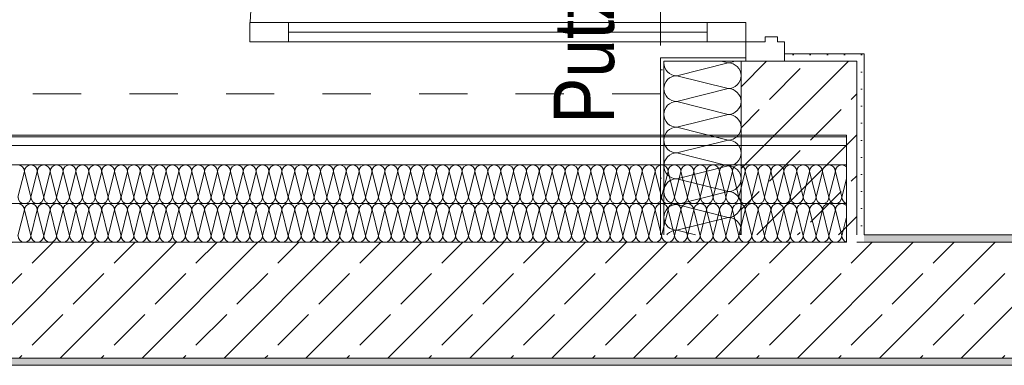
# Model space of a CAD drawing. Header units: metres. Extents: x -79 to 740, y -195 to 69.
# Tile 70 of 200: x 2.817 to 4.857, y 13.747 to 14.463. Entities that reach past the tile are written whole.
import ezdxf

# ---------------------------------------------------------------- set-up
doc = ezdxf.new("R2010")
doc.units = ezdxf.units.M
doc.header["$MEASUREMENT"] = 0
doc.linetypes.add('Untersicht', pattern=[0.1, 0.075, -0.025])
for name, color, linetype in [('00 Überdachte Pausenhalle', 7, 'Continuous'), ('10 Fassade', 7, 'Continuous'), ('Neubau_10 Wand außen', 7, 'Continuous')]:
    doc.layers.add(name, color=color, linetype=linetype)
doc.styles.add('ERSTELLTER_STIL_2', font='ARIALN.TTF')
pattern_1 = [(45, (0, 0), (-0.01767767, 0.01767767), [0, -0.025])]
pattern_2 = [(45, (0, 0), (-0.0848528, 0.0848528), []), (45, (-0.04243, 0.04243), (-0.0848528, 0.0848528), [0.09, -0.03])]
pattern_3 = [(45, (0, 0.175), (-0.05568466, 0.05568466), [0, -0.0525, 0, -0.07875]), (110, (0.175, 0.175), (0.0740008, 0.0269341), [0, -0.0385, 0, -0.0665])]

# ---------------------------------------------------------------- blocks, each defined once
blk = doc.blocks.new('*X111')
at = {"layer": 'Neubau_10 Wand außen', "color": 8, "linetype": 'Continuous', "lineweight": 9}
for p, q in [((2.8267, 14.1486), (2.8133, 14.0952)), ((2.8267, 14.1486), (2.84, 14.0952)), ((2.8533, 14.1486), (2.84, 14.0952)), ((2.8533, 14.1486), (2.8667, 14.0952)), ((2.88, 14.1486), (2.8667, 14.0952)), ((2.88, 14.1486), (2.8933, 14.0952)), ((2.9067, 14.1486), (2.8933, 14.0952)), ((2.9067, 14.1486), (2.92, 14.0952)), ((2.9333, 14.1486), (2.92, 14.0952)), ((2.9333, 14.1486), (2.9467, 14.0952)), ((2.96, 14.1486), (2.9467, 14.0952)), ((2.96, 14.1486), (2.9733, 14.0952)), ((2.9867, 14.1486), (2.9733, 14.0952)), ((2.9867, 14.1486), (3, 14.0952)), ((3.0133, 14.1486), (3, 14.0952)), ((3.0133, 14.1486), (3.0267, 14.0952)), ((3.04, 14.1486), (3.0267, 14.0952)), ((3.04, 14.1486), (3.0533, 14.0952)), ((3.0667, 14.1486), (3.0533, 14.0952)), ((3.0667, 14.1486), (3.08, 14.0952)), ((3.0933, 14.1486), (3.08, 14.0952)), ((3.0933, 14.1486), (3.1067, 14.0952)), ((3.12, 14.1486), (3.1067, 14.0952)), ((3.12, 14.1486), (3.1333, 14.0952)), ((3.1467, 14.1486), (3.1333, 14.0952)), ((3.1467, 14.1486), (3.16, 14.0952)), ((3.1733, 14.1486), (3.16, 14.0952)), ((3.1733, 14.1486), (3.1867, 14.0952)), ((3.2, 14.1486), (3.1867, 14.0952)), ((3.2, 14.1486), (3.2133, 14.0952)), ((3.2267, 14.1486), (3.2133, 14.0952)), ((3.2267, 14.1486), (3.24, 14.0952)), ((3.2533, 14.1486), (3.24, 14.0952)), ((3.2533, 14.1486), (3.2667, 14.0952)), ((3.28, 14.1486), (3.2667, 14.0952)), ((3.28, 14.1486), (3.2933, 14.0952)), ((3.3067, 14.1486), (3.2933, 14.0952)), ((3.3067, 14.1486), (3.32, 14.0952)), ((3.3333, 14.1486), (3.32, 14.0952)), ((3.3333, 14.1486), (3.3467, 14.0952)), ((3.36, 14.1486), (3.3467, 14.0952)), ((3.36, 14.1486), (3.3733, 14.0952)), ((3.3867, 14.1486), (3.3733, 14.0952)), ((3.3867, 14.1486), (3.4, 14.0952)), ((3.4133, 14.1486), (3.4, 14.0952)), ((3.4133, 14.1486), (3.4267, 14.0952)), ((3.44, 14.1486), (3.4267, 14.0952)), ((3.44, 14.1486), (3.4533, 14.0952)), ((3.4667, 14.1486), (3.4533, 14.0952)), ((3.4667, 14.1486), (3.48, 14.0952)), ((3.4933, 14.1486), (3.48, 14.0952)), ((3.4933, 14.1486), (3.5067, 14.0952)), ((3.52, 14.1486), (3.5067, 14.0952)), ((3.52, 14.1486), (3.5333, 14.0952)), ((3.5467, 14.1486), (3.5333, 14.0952)), ((3.5467, 14.1486), (3.56, 14.0952)), ((3.5733, 14.1486), (3.56, 14.0952)), ((3.5733, 14.1486), (3.5867, 14.0952)), ((3.6, 14.1486), (3.5867, 14.0952)), ((3.6, 14.1486), (3.6133, 14.0952)), ((3.6267, 14.1486), (3.6133, 14.0952)), ((3.6267, 14.1486), (3.64, 14.0952)), ((3.6533, 14.1486), (3.64, 14.0952)), ((3.6533, 14.1486), (3.6667, 14.0952)), ((3.68, 14.1486), (3.6667, 14.0952)), ((3.68, 14.1486), (3.6933, 14.0952)), ((3.7067, 14.1486), (3.6933, 14.0952)), ((3.7067, 14.1486), (3.72, 14.0952)), ((3.7333, 14.1486), (3.72, 14.0952)), ((3.7333, 14.1486), (3.7467, 14.0952)), ((3.76, 14.1486), (3.7467, 14.0952)), ((3.76, 14.1486), (3.7733, 14.0952)), ((3.7867, 14.1486), (3.7733, 14.0952)), ((3.7867, 14.1486), (3.8, 14.0952)), ((3.8133, 14.1486), (3.8, 14.0952)), ((3.8133, 14.1486), (3.8267, 14.0952)), ((3.84, 14.1486), (3.8267, 14.0952)), ((3.84, 14.1486), (3.8533, 14.0952)), ((3.8667, 14.1486), (3.8533, 14.0952)), ((3.8667, 14.1486), (3.88, 14.0952)), ((3.8933, 14.1486), (3.88, 14.0952)), ((3.8933, 14.1486), (3.9067, 14.0952)), ((3.92, 14.1486), (3.9067, 14.0952)), ((3.92, 14.1486), (3.9333, 14.0952)), ((3.9467, 14.1486), (3.9333, 14.0952)), ((3.9467, 14.1486), (3.96, 14.0952)), ((3.9733, 14.1486), (3.96, 14.0952)), ((3.9733, 14.1486), (3.9867, 14.0952)), ((4, 14.1486), (3.9867, 14.0952)), ((4, 14.1486), (4.0133, 14.0952)), ((4.0267, 14.1486), (4.0133, 14.0952)), ((4.0267, 14.1486), (4.04, 14.0952)), ((4.0533, 14.1486), (4.04, 14.0952)), ((4.0533, 14.1486), (4.0667, 14.0952)), ((4.08, 14.1486), (4.0667, 14.0952)), ((4.08, 14.1486), (4.0933, 14.0952)), ((4.1067, 14.1486), (4.0933, 14.0952)), ((4.1067, 14.1486), (4.12, 14.0952)), ((4.1333, 14.1486), (4.12, 14.0952)), ((4.1333, 14.1486), (4.1467, 14.0952)), ((4.16, 14.1486), (4.1467, 14.0952)), ((4.16, 14.1486), (4.1733, 14.0952)), ((4.1867, 14.1486), (4.1733, 14.0952)), ((4.1867, 14.1486), (4.2, 14.0952)), ((4.2133, 14.1486), (4.2, 14.0952)), ((4.2133, 14.1486), (4.2267, 14.0952)), ((4.24, 14.1486), (4.2267, 14.0952)), ((4.24, 14.1486), (4.2533, 14.0952)), ((4.2667, 14.1486), (4.2533, 14.0952)), ((4.2667, 14.1486), (4.28, 14.0952)), ((4.2933, 14.1486), (4.28, 14.0952)), ((4.2933, 14.1486), (4.3067, 14.0952)), ((4.32, 14.1486), (4.3067, 14.0952)), ((4.32, 14.1486), (4.3333, 14.0952)), ((4.3467, 14.1486), (4.3333, 14.0952)), ((4.3467, 14.1486), (4.36, 14.0952)), ((4.3733, 14.1486), (4.36, 14.0952)), ((4.3733, 14.1486), (4.3867, 14.0952)), ((4.4, 14.1486), (4.3867, 14.0952)), ((4.4, 14.1486), (4.4133, 14.0952)), ((4.4267, 14.1486), (4.4133, 14.0952)), ((4.4267, 14.1486), (4.44, 14.0952)), ((4.4533, 14.1486), (4.44, 14.0952)), ((4.4533, 14.1486), (4.4667, 14.0952)), ((4.48, 14.1486), (4.4667, 14.0952)), ((4.48, 14.1486), (4.4933, 14.0952)), ((4.5067, 14.1486), (4.4933, 14.0952)), ((4.5067, 14.1486), (4.52, 14.0952)), ((4.5295, 14.1334), (4.52, 14.0952))]:
    blk.add_line(p, q, dxfattribs=at)
for centre, start, end in [((2.8133, 14.1486), 0, 90), ((2.84, 14.1486), 90, 180), ((2.84, 14.1486), 0, 90), ((2.8667, 14.1486), 90, 180), ((2.8667, 14.1486), 0, 90), ((2.8933, 14.1486), 90, 180), ((2.8933, 14.1486), 0, 90), ((2.92, 14.1486), 90, 180), ((2.92, 14.1486), 0, 90), ((2.9467, 14.1486), 90, 180), ((2.9467, 14.1486), 0, 90), ((2.9733, 14.1486), 90, 180), ((2.9733, 14.1486), 0, 90), ((3, 14.1486), 90, 180), ((3, 14.1486), 0, 90), ((3.0267, 14.1486), 90, 180), ((3.0267, 14.1486), 0, 90), ((3.0533, 14.1486), 90, 180), ((3.0533, 14.1486), 0, 90), ((3.08, 14.1486), 90, 180), ((3.08, 14.1486), 0, 90), ((3.1067, 14.1486), 90, 180), ((3.1067, 14.1486), 0, 90), ((3.1333, 14.1486), 90, 180), ((3.1333, 14.1486), 0, 90), ((3.16, 14.1486), 90, 180), ((3.16, 14.1486), 0, 90), ((3.1867, 14.1486), 90, 180), ((3.1867, 14.1486), 0, 90), ((3.2133, 14.1486), 90, 180), ((3.2133, 14.1486), 0, 90), ((3.24, 14.1486), 90, 180), ((3.24, 14.1486), 0, 90), ((3.2667, 14.1486), 90, 180), ((3.2667, 14.1486), 0, 90), ((3.2933, 14.1486), 90, 180), ((3.2933, 14.1486), 0, 90), ((3.32, 14.1486), 90, 180), ((3.32, 14.1486), 0, 90), ((3.3467, 14.1486), 90, 180), ((3.3467, 14.1486), 0, 90), ((3.3733, 14.1486), 90, 180), ((3.3733, 14.1486), 0, 90), ((3.4, 14.1486), 90, 180), ((3.4, 14.1486), 0, 90), ((3.4267, 14.1486), 90, 180), ((3.4267, 14.1486), 0, 90), ((3.4533, 14.1486), 90, 180), ((3.4533, 14.1486), 0, 90), ((3.48, 14.1486), 90, 180), ((3.48, 14.1486), 0, 90), ((3.5067, 14.1486), 90, 180), ((3.5067, 14.1486), 0, 90), ((3.5333, 14.1486), 90, 180), ((3.5333, 14.1486), 0, 90), ((3.56, 14.1486), 90, 180), ((3.56, 14.1486), 0, 90), ((3.5867, 14.1486), 90, 180), ((3.5867, 14.1486), 0, 90), ((3.6133, 14.1486), 90, 180), ((3.6133, 14.1486), 0, 90), ((3.64, 14.1486), 90, 180), ((3.64, 14.1486), 0, 90), ((3.6667, 14.1486), 90, 180), ((3.6667, 14.1486), 0, 90), ((3.6933, 14.1486), 90, 180), ((3.6933, 14.1486), 0, 90), ((3.72, 14.1486), 90, 180), ((3.72, 14.1486), 0, 90), ((3.7467, 14.1486), 90, 180), ((3.7467, 14.1486), 0, 90), ((3.7733, 14.1486), 90, 180), ((3.7733, 14.1486), 0, 90), ((3.8, 14.1486), 90, 180), ((3.8, 14.1486), 0, 90), ((3.8267, 14.1486), 90, 180), ((3.8267, 14.1486), 0, 90), ((3.8533, 14.1486), 90, 180), ((3.8533, 14.1486), 0, 90), ((3.88, 14.1486), 90, 180), ((3.88, 14.1486), 0, 90), ((3.9067, 14.1486), 90, 180), ((3.9067, 14.1486), 0, 90), ((3.9333, 14.1486), 90, 180), ((3.9333, 14.1486), 0, 90), ((3.96, 14.1486), 90, 180), ((3.96, 14.1486), 0, 90), ((3.9867, 14.1486), 90, 180), ((3.9867, 14.1486), 0, 90), ((4.0133, 14.1486), 90, 180), ((4.0133, 14.1486), 0, 90), ((4.04, 14.1486), 90, 180), ((4.04, 14.1486), 0, 90), ((4.0667, 14.1486), 90, 180), ((4.0667, 14.1486), 0, 90), ((4.0933, 14.1486), 90, 180), ((4.0933, 14.1486), 0, 90), ((4.12, 14.1486), 90, 180), ((4.12, 14.1486), 0, 90), ((4.1467, 14.1486), 90, 180), ((4.1467, 14.1486), 0, 90), ((4.1733, 14.1486), 90, 180), ((4.1733, 14.1486), 0, 90), ((4.2, 14.1486), 90, 180), ((4.2, 14.1486), 0, 90), ((4.2267, 14.1486), 90, 180), ((4.2267, 14.1486), 0, 90), ((4.2533, 14.1486), 90, 180), ((4.2533, 14.1486), 0, 90), ((4.28, 14.1486), 90, 180), ((4.28, 14.1486), 0, 90), ((4.3067, 14.1486), 90, 180), ((4.3067, 14.1486), 0, 90), ((4.3333, 14.1486), 90, 180), ((4.3333, 14.1486), 0, 90), ((4.36, 14.1486), 90, 180), ((4.36, 14.1486), 0, 90), ((4.3867, 14.1486), 90, 180), ((4.3867, 14.1486), 0, 90), ((4.4133, 14.1486), 90, 180), ((4.4133, 14.1486), 0, 90), ((4.44, 14.1486), 90, 180), ((4.44, 14.1486), 0, 90), ((4.4667, 14.1486), 90, 180), ((4.4667, 14.1486), 0, 90), ((4.4933, 14.1486), 90, 180), ((4.4933, 14.1486), 0, 90), ((4.52, 14.1486), 90, 180), ((4.52, 14.1486), 44.2709, 90), ((2.8267, 14.0952), 180, 270), ((2.8267, 14.0952), 270, 0), ((2.8533, 14.0952), 180, 270), ((2.8533, 14.0952), 270, 0), ((2.88, 14.0952), 180, 270), ((2.88, 14.0952), 270, 0), ((2.9067, 14.0952), 180, 270), ((2.9067, 14.0952), 270, 0), ((2.9333, 14.0952), 180, 270), ((2.9333, 14.0952), 270, 0), ((2.96, 14.0952), 180, 270), ((2.96, 14.0952), 270, 0), ((2.9867, 14.0952), 180, 270), ((2.9867, 14.0952), 270, 0), ((3.0133, 14.0952), 180, 270), ((3.0133, 14.0952), 270, 0), ((3.04, 14.0952), 180, 270), ((3.04, 14.0952), 270, 0), ((3.0667, 14.0952), 180, 270), ((3.0667, 14.0952), 270, 0), ((3.0933, 14.0952), 180, 270), ((3.0933, 14.0952), 270, 0), ((3.12, 14.0952), 180, 270), ((3.12, 14.0952), 270, 0), ((3.1467, 14.0952), 180, 270), ((3.1467, 14.0952), 270, 0), ((3.1733, 14.0952), 180, 270), ((3.1733, 14.0952), 270, 0), ((3.2, 14.0952), 180, 270), ((3.2, 14.0952), 270, 0), ((3.2267, 14.0952), 180, 270), ((3.2267, 14.0952), 270, 0), ((3.2533, 14.0952), 180, 270), ((3.2533, 14.0952), 270, 0), ((3.28, 14.0952), 180, 270), ((3.28, 14.0952), 270, 0), ((3.3067, 14.0952), 180, 270), ((3.3067, 14.0952), 270, 0), ((3.3333, 14.0952), 180, 270), ((3.3333, 14.0952), 270, 0), ((3.36, 14.0952), 180, 270), ((3.36, 14.0952), 270, 0), ((3.3867, 14.0952), 180, 270), ((3.3867, 14.0952), 270, 0), ((3.4133, 14.0952), 180, 270), ((3.4133, 14.0952), 270, 0), ((3.44, 14.0952), 180, 270), ((3.44, 14.0952), 270, 0), ((3.4667, 14.0952), 180, 270), ((3.4667, 14.0952), 270, 0), ((3.4933, 14.0952), 180, 270), ((3.4933, 14.0952), 270, 0), ((3.52, 14.0952), 180, 270), ((3.52, 14.0952), 270, 0), ((3.5467, 14.0952), 180, 270), ((3.5467, 14.0952), 270, 0), ((3.5733, 14.0952), 180, 270), ((3.5733, 14.0952), 270, 0), ((3.6, 14.0952), 180, 270), ((3.6, 14.0952), 270, 0), ((3.6267, 14.0952), 180, 270), ((3.6267, 14.0952), 270, 0), ((3.6533, 14.0952), 180, 270), ((3.6533, 14.0952), 270, 0), ((3.68, 14.0952), 180, 270), ((3.68, 14.0952), 270, 0), ((3.7067, 14.0952), 180, 270), ((3.7067, 14.0952), 270, 0), ((3.7333, 14.0952), 180, 270), ((3.7333, 14.0952), 270, 0), ((3.76, 14.0952), 180, 270), ((3.76, 14.0952), 270, 0), ((3.7867, 14.0952), 180, 270), ((3.7867, 14.0952), 270, 0), ((3.8133, 14.0952), 180, 270), ((3.8133, 14.0952), 270, 0), ((3.84, 14.0952), 180, 270), ((3.84, 14.0952), 270, 0), ((3.8667, 14.0952), 180, 270), ((3.8667, 14.0952), 270, 0), ((3.8933, 14.0952), 180, 270), ((3.8933, 14.0952), 270, 0), ((3.92, 14.0952), 180, 270), ((3.92, 14.0952), 270, 0), ((3.9467, 14.0952), 180, 270), ((3.9467, 14.0952), 270, 0), ((3.9733, 14.0952), 180, 270), ((3.9733, 14.0952), 270, 0), ((4, 14.0952), 180, 270), ((4, 14.0952), 270, 0), ((4.0267, 14.0952), 180, 270), ((4.0267, 14.0952), 270, 0), ((4.0533, 14.0952), 180, 270), ((4.0533, 14.0952), 270, 0), ((4.08, 14.0952), 180, 270), ((4.08, 14.0952), 270, 0), ((4.1067, 14.0952), 180, 270), ((4.1067, 14.0952), 270, 0), ((4.1333, 14.0952), 180, 270), ((4.1333, 14.0952), 270, 0), ((4.16, 14.0952), 180, 270), ((4.16, 14.0952), 270, 0), ((4.1867, 14.0952), 180, 270), ((4.1867, 14.0952), 270, 0), ((4.2133, 14.0952), 180, 270), ((4.2133, 14.0952), 270, 0), ((4.24, 14.0952), 180, 270), ((4.24, 14.0952), 270, 0), ((4.2667, 14.0952), 180, 270), ((4.2667, 14.0952), 270, 0), ((4.2933, 14.0952), 180, 270), ((4.2933, 14.0952), 270, 0), ((4.32, 14.0952), 180, 270), ((4.32, 14.0952), 270, 0), ((4.3467, 14.0952), 180, 270), ((4.3467, 14.0952), 270, 0), ((4.3733, 14.0952), 180, 270), ((4.3733, 14.0952), 270, 0), ((4.4, 14.0952), 180, 270), ((4.4, 14.0952), 270, 0), ((4.4267, 14.0952), 180, 270), ((4.4267, 14.0952), 270, 0), ((4.4533, 14.0952), 180, 270), ((4.4533, 14.0952), 270, 0), ((4.48, 14.0952), 180, 270), ((4.48, 14.0952), 270, 0), ((4.5067, 14.0952), 180, 270), ((4.5067, 14.0952), 270, 0), ((4.5333, 14.0952), 180, 253.5038)]:
    blk.add_arc(centre, 0.0133, start, end, dxfattribs=at)
blk = doc.blocks.new('*X112')
at = {"layer": 'Neubau_10 Wand außen', "color": 8, "linetype": 'Continuous', "lineweight": 9}
for p, q in [((2.8267, 14.0686), (2.8133, 14.0152)), ((2.8267, 14.0686), (2.84, 14.0152)), ((2.8533, 14.0686), (2.84, 14.0152)), ((2.8533, 14.0686), (2.8667, 14.0152)), ((2.88, 14.0686), (2.8667, 14.0152)), ((2.88, 14.0686), (2.8933, 14.0152)), ((2.9067, 14.0686), (2.8933, 14.0152)), ((2.9067, 14.0686), (2.92, 14.0152)), ((2.9333, 14.0686), (2.92, 14.0152)), ((2.9333, 14.0686), (2.9467, 14.0152)), ((2.96, 14.0686), (2.9467, 14.0152)), ((2.96, 14.0686), (2.9733, 14.0152)), ((2.9867, 14.0686), (2.9733, 14.0152)), ((2.9867, 14.0686), (3, 14.0152)), ((3.0133, 14.0686), (3, 14.0152)), ((3.0133, 14.0686), (3.0267, 14.0152)), ((3.04, 14.0686), (3.0267, 14.0152)), ((3.04, 14.0686), (3.0533, 14.0152)), ((3.0667, 14.0686), (3.0533, 14.0152)), ((3.0667, 14.0686), (3.08, 14.0152)), ((3.0933, 14.0686), (3.08, 14.0152)), ((3.0933, 14.0686), (3.1067, 14.0152)), ((3.12, 14.0686), (3.1067, 14.0152)), ((3.12, 14.0686), (3.1333, 14.0152)), ((3.1467, 14.0686), (3.1333, 14.0152)), ((3.1467, 14.0686), (3.16, 14.0152)), ((3.1733, 14.0686), (3.16, 14.0152)), ((3.1733, 14.0686), (3.1867, 14.0152)), ((3.2, 14.0686), (3.1867, 14.0152)), ((3.2, 14.0686), (3.2133, 14.0152)), ((3.2267, 14.0686), (3.2133, 14.0152)), ((3.2267, 14.0686), (3.24, 14.0152)), ((3.2533, 14.0686), (3.24, 14.0152)), ((3.2533, 14.0686), (3.2667, 14.0152)), ((3.28, 14.0686), (3.2667, 14.0152)), ((3.28, 14.0686), (3.2933, 14.0152)), ((3.3067, 14.0686), (3.2933, 14.0152)), ((3.3067, 14.0686), (3.32, 14.0152)), ((3.3333, 14.0686), (3.32, 14.0152)), ((3.3333, 14.0686), (3.3467, 14.0152)), ((3.36, 14.0686), (3.3467, 14.0152)), ((3.36, 14.0686), (3.3733, 14.0152)), ((3.3867, 14.0686), (3.3733, 14.0152)), ((3.3867, 14.0686), (3.4, 14.0152)), ((3.4133, 14.0686), (3.4, 14.0152)), ((3.4133, 14.0686), (3.4267, 14.0152)), ((3.44, 14.0686), (3.4267, 14.0152)), ((3.44, 14.0686), (3.4533, 14.0152)), ((3.4667, 14.0686), (3.4533, 14.0152)), ((3.4667, 14.0686), (3.48, 14.0152)), ((3.4933, 14.0686), (3.48, 14.0152)), ((3.4933, 14.0686), (3.5067, 14.0152)), ((3.52, 14.0686), (3.5067, 14.0152)), ((3.52, 14.0686), (3.5333, 14.0152)), ((3.5467, 14.0686), (3.5333, 14.0152)), ((3.5467, 14.0686), (3.56, 14.0152)), ((3.5733, 14.0686), (3.56, 14.0152)), ((3.5733, 14.0686), (3.5867, 14.0152)), ((3.6, 14.0686), (3.5867, 14.0152)), ((3.6, 14.0686), (3.6133, 14.0152)), ((3.6267, 14.0686), (3.6133, 14.0152)), ((3.6267, 14.0686), (3.64, 14.0152)), ((3.6533, 14.0686), (3.64, 14.0152)), ((3.6533, 14.0686), (3.6667, 14.0152)), ((3.68, 14.0686), (3.6667, 14.0152)), ((3.68, 14.0686), (3.6933, 14.0152)), ((3.7067, 14.0686), (3.6933, 14.0152)), ((3.7067, 14.0686), (3.72, 14.0152)), ((3.7333, 14.0686), (3.72, 14.0152)), ((3.7333, 14.0686), (3.7467, 14.0152)), ((3.76, 14.0686), (3.7467, 14.0152)), ((3.76, 14.0686), (3.7733, 14.0152)), ((3.7867, 14.0686), (3.7733, 14.0152)), ((3.7867, 14.0686), (3.8, 14.0152)), ((3.8133, 14.0686), (3.8, 14.0152)), ((3.8133, 14.0686), (3.8267, 14.0152)), ((3.84, 14.0686), (3.8267, 14.0152)), ((3.84, 14.0686), (3.8533, 14.0152)), ((3.8667, 14.0686), (3.8533, 14.0152)), ((3.8667, 14.0686), (3.88, 14.0152)), ((3.8933, 14.0686), (3.88, 14.0152)), ((3.8933, 14.0686), (3.9067, 14.0152)), ((3.92, 14.0686), (3.9067, 14.0152)), ((3.92, 14.0686), (3.9333, 14.0152)), ((3.9467, 14.0686), (3.9333, 14.0152)), ((3.9467, 14.0686), (3.96, 14.0152)), ((3.9733, 14.0686), (3.96, 14.0152)), ((3.9733, 14.0686), (3.9867, 14.0152)), ((4, 14.0686), (3.9867, 14.0152)), ((4, 14.0686), (4.0133, 14.0152)), ((4.0267, 14.0686), (4.0133, 14.0152)), ((4.0267, 14.0686), (4.04, 14.0152)), ((4.0533, 14.0686), (4.04, 14.0152)), ((4.0533, 14.0686), (4.0667, 14.0152)), ((4.08, 14.0686), (4.0667, 14.0152)), ((4.08, 14.0686), (4.0933, 14.0152)), ((4.1067, 14.0686), (4.0933, 14.0152)), ((4.1067, 14.0686), (4.12, 14.0152)), ((4.1333, 14.0686), (4.12, 14.0152)), ((4.1333, 14.0686), (4.1467, 14.0152)), ((4.16, 14.0686), (4.1467, 14.0152)), ((4.16, 14.0686), (4.1733, 14.0152)), ((4.1867, 14.0686), (4.1733, 14.0152)), ((4.1867, 14.0686), (4.2, 14.0152)), ((4.2133, 14.0686), (4.2, 14.0152)), ((4.2133, 14.0686), (4.2267, 14.0152)), ((4.24, 14.0686), (4.2267, 14.0152)), ((4.24, 14.0686), (4.2533, 14.0152)), ((4.2667, 14.0686), (4.2533, 14.0152)), ((4.2667, 14.0686), (4.28, 14.0152)), ((4.2933, 14.0686), (4.28, 14.0152)), ((4.2933, 14.0686), (4.3067, 14.0152)), ((4.32, 14.0686), (4.3067, 14.0152)), ((4.32, 14.0686), (4.3333, 14.0152)), ((4.3467, 14.0686), (4.3333, 14.0152)), ((4.3467, 14.0686), (4.36, 14.0152)), ((4.3733, 14.0686), (4.36, 14.0152)), ((4.3733, 14.0686), (4.3867, 14.0152)), ((4.4, 14.0686), (4.3867, 14.0152)), ((4.4, 14.0686), (4.4133, 14.0152)), ((4.4267, 14.0686), (4.4133, 14.0152)), ((4.4267, 14.0686), (4.44, 14.0152)), ((4.4533, 14.0686), (4.44, 14.0152)), ((4.4533, 14.0686), (4.4667, 14.0152)), ((4.48, 14.0686), (4.4667, 14.0152)), ((4.48, 14.0686), (4.4933, 14.0152)), ((4.5067, 14.0686), (4.4933, 14.0152)), ((4.5067, 14.0686), (4.52, 14.0152)), ((4.5295, 14.0534), (4.52, 14.0152))]:
    blk.add_line(p, q, dxfattribs=at)
for centre, start, end in [((2.8133, 14.0686), 0, 90), ((2.84, 14.0686), 90, 180), ((2.84, 14.0686), 0, 90), ((2.8667, 14.0686), 90, 180), ((2.8667, 14.0686), 0, 90), ((2.8933, 14.0686), 90, 180), ((2.8933, 14.0686), 0, 90), ((2.92, 14.0686), 90, 180), ((2.92, 14.0686), 0, 90), ((2.9467, 14.0686), 90, 180), ((2.9467, 14.0686), 0, 90), ((2.9733, 14.0686), 90, 180), ((2.9733, 14.0686), 0, 90), ((3, 14.0686), 90, 180), ((3, 14.0686), 0, 90), ((3.0267, 14.0686), 90, 180), ((3.0267, 14.0686), 0, 90), ((3.0533, 14.0686), 90, 180), ((3.0533, 14.0686), 0, 90), ((3.08, 14.0686), 90, 180), ((3.08, 14.0686), 0, 90), ((3.1067, 14.0686), 90, 180), ((3.1067, 14.0686), 0, 90), ((3.1333, 14.0686), 90, 180), ((3.1333, 14.0686), 0, 90), ((3.16, 14.0686), 90, 180), ((3.16, 14.0686), 0, 90), ((3.1867, 14.0686), 90, 180), ((3.1867, 14.0686), 0, 90), ((3.2133, 14.0686), 90, 180), ((3.2133, 14.0686), 0, 90), ((3.24, 14.0686), 90, 180), ((3.24, 14.0686), 0, 90), ((3.2667, 14.0686), 90, 180), ((3.2667, 14.0686), 0, 90), ((3.2933, 14.0686), 90, 180), ((3.2933, 14.0686), 0, 90), ((3.32, 14.0686), 90, 180), ((3.32, 14.0686), 0, 90), ((3.3467, 14.0686), 90, 180), ((3.3467, 14.0686), 0, 90), ((3.3733, 14.0686), 90, 180), ((3.3733, 14.0686), 0, 90), ((3.4, 14.0686), 90, 180), ((3.4, 14.0686), 0, 90), ((3.4267, 14.0686), 90, 180), ((3.4267, 14.0686), 0, 90), ((3.4533, 14.0686), 90, 180), ((3.4533, 14.0686), 0, 90), ((3.48, 14.0686), 90, 180), ((3.48, 14.0686), 0, 90), ((3.5067, 14.0686), 90, 180), ((3.5067, 14.0686), 0, 90), ((3.5333, 14.0686), 90, 180), ((3.5333, 14.0686), 0, 90), ((3.56, 14.0686), 90, 180), ((3.56, 14.0686), 0, 90), ((3.5867, 14.0686), 90, 180), ((3.5867, 14.0686), 0, 90), ((3.6133, 14.0686), 90, 180), ((3.6133, 14.0686), 0, 90), ((3.64, 14.0686), 90, 180), ((3.64, 14.0686), 0, 90), ((3.6667, 14.0686), 90, 180), ((3.6667, 14.0686), 0, 90), ((3.6933, 14.0686), 90, 180), ((3.6933, 14.0686), 0, 90), ((3.72, 14.0686), 90, 180), ((3.72, 14.0686), 0, 90), ((3.7467, 14.0686), 90, 180), ((3.7467, 14.0686), 0, 90), ((3.7733, 14.0686), 90, 180), ((3.7733, 14.0686), 0, 90), ((3.8, 14.0686), 90, 180), ((3.8, 14.0686), 0, 90), ((3.8267, 14.0686), 90, 180), ((3.8267, 14.0686), 0, 90), ((3.8533, 14.0686), 90, 180), ((3.8533, 14.0686), 0, 90), ((3.88, 14.0686), 90, 180), ((3.88, 14.0686), 0, 90), ((3.9067, 14.0686), 90, 180), ((3.9067, 14.0686), 0, 90), ((3.9333, 14.0686), 90, 180), ((3.9333, 14.0686), 0, 90), ((3.96, 14.0686), 90, 180), ((3.96, 14.0686), 0, 90), ((3.9867, 14.0686), 90, 180), ((3.9867, 14.0686), 0, 90), ((4.0133, 14.0686), 90, 180), ((4.0133, 14.0686), 0, 90), ((4.04, 14.0686), 90, 180), ((4.04, 14.0686), 0, 90), ((4.0667, 14.0686), 90, 180), ((4.0667, 14.0686), 0, 90), ((4.0933, 14.0686), 90, 180), ((4.0933, 14.0686), 0, 90), ((4.12, 14.0686), 90, 180), ((4.12, 14.0686), 0, 90), ((4.1467, 14.0686), 90, 180), ((4.1467, 14.0686), 0, 90), ((4.1733, 14.0686), 90, 180), ((4.1733, 14.0686), 0, 90), ((4.2, 14.0686), 90, 180), ((4.2, 14.0686), 0, 90), ((4.2267, 14.0686), 90, 180), ((4.2267, 14.0686), 0, 90), ((4.2533, 14.0686), 90, 180), ((4.2533, 14.0686), 0, 90), ((4.28, 14.0686), 90, 180), ((4.28, 14.0686), 0, 90), ((4.3067, 14.0686), 90, 180), ((4.3067, 14.0686), 0, 90), ((4.3333, 14.0686), 90, 180), ((4.3333, 14.0686), 0, 90), ((4.36, 14.0686), 90, 180), ((4.36, 14.0686), 0, 90), ((4.3867, 14.0686), 90, 180), ((4.3867, 14.0686), 0, 90), ((4.4133, 14.0686), 90, 180), ((4.4133, 14.0686), 0, 90), ((4.44, 14.0686), 90, 180), ((4.44, 14.0686), 0, 90), ((4.4667, 14.0686), 90, 180), ((4.4667, 14.0686), 0, 90), ((4.4933, 14.0686), 90, 180), ((4.4933, 14.0686), 0, 90), ((4.52, 14.0686), 90, 180), ((4.52, 14.0686), 44.2709, 90), ((2.8267, 14.0152), 180, 270), ((2.8267, 14.0152), 270, 0), ((2.8533, 14.0152), 180, 270), ((2.8533, 14.0152), 270, 0), ((2.88, 14.0152), 180, 270), ((2.88, 14.0152), 270, 0), ((2.9067, 14.0152), 180, 270), ((2.9067, 14.0152), 270, 0), ((2.9333, 14.0152), 180, 270), ((2.9333, 14.0152), 270, 0), ((2.96, 14.0152), 180, 270), ((2.96, 14.0152), 270, 0), ((2.9867, 14.0152), 180, 270), ((2.9867, 14.0152), 270, 0), ((3.0133, 14.0152), 180, 270), ((3.0133, 14.0152), 270, 0), ((3.04, 14.0152), 180, 270), ((3.04, 14.0152), 270, 0), ((3.0667, 14.0152), 180, 270), ((3.0667, 14.0152), 270, 0), ((3.0933, 14.0152), 180, 270), ((3.0933, 14.0152), 270, 0), ((3.12, 14.0152), 180, 270), ((3.12, 14.0152), 270, 0), ((3.1467, 14.0152), 180, 270), ((3.1467, 14.0152), 270, 0), ((3.1733, 14.0152), 180, 270), ((3.1733, 14.0152), 270, 0), ((3.2, 14.0152), 180, 270), ((3.2, 14.0152), 270, 0), ((3.2267, 14.0152), 180, 270), ((3.2267, 14.0152), 270, 0), ((3.2533, 14.0152), 180, 270), ((3.2533, 14.0152), 270, 0), ((3.28, 14.0152), 180, 270), ((3.28, 14.0152), 270, 0), ((3.3067, 14.0152), 180, 270), ((3.3067, 14.0152), 270, 0), ((3.3333, 14.0152), 180, 270), ((3.3333, 14.0152), 270, 0), ((3.36, 14.0152), 180, 270), ((3.36, 14.0152), 270, 0), ((3.3867, 14.0152), 180, 270), ((3.3867, 14.0152), 270, 0), ((3.4133, 14.0152), 180, 270), ((3.4133, 14.0152), 270, 0), ((3.44, 14.0152), 180, 270), ((3.44, 14.0152), 270, 0), ((3.4667, 14.0152), 180, 270), ((3.4667, 14.0152), 270, 0), ((3.4933, 14.0152), 180, 270), ((3.4933, 14.0152), 270, 0), ((3.52, 14.0152), 180, 270), ((3.52, 14.0152), 270, 0), ((3.5467, 14.0152), 180, 270), ((3.5467, 14.0152), 270, 0), ((3.5733, 14.0152), 180, 270), ((3.5733, 14.0152), 270, 0), ((3.6, 14.0152), 180, 270), ((3.6, 14.0152), 270, 0), ((3.6267, 14.0152), 180, 270), ((3.6267, 14.0152), 270, 0), ((3.6533, 14.0152), 180, 270), ((3.6533, 14.0152), 270, 0), ((3.68, 14.0152), 180, 270), ((3.68, 14.0152), 270, 0), ((3.7067, 14.0152), 180, 270), ((3.7067, 14.0152), 270, 0), ((3.7333, 14.0152), 180, 270), ((3.7333, 14.0152), 270, 0), ((3.76, 14.0152), 180, 270), ((3.76, 14.0152), 270, 0), ((3.7867, 14.0152), 180, 270), ((3.7867, 14.0152), 270, 0), ((3.8133, 14.0152), 180, 270), ((3.8133, 14.0152), 270, 0), ((3.84, 14.0152), 180, 270), ((3.84, 14.0152), 270, 0), ((3.8667, 14.0152), 180, 270), ((3.8667, 14.0152), 270, 0), ((3.8933, 14.0152), 180, 270), ((3.8933, 14.0152), 270, 0), ((3.92, 14.0152), 180, 270), ((3.92, 14.0152), 270, 0), ((3.9467, 14.0152), 180, 270), ((3.9467, 14.0152), 270, 0), ((3.9733, 14.0152), 180, 270), ((3.9733, 14.0152), 270, 0), ((4, 14.0152), 180, 270), ((4, 14.0152), 270, 0), ((4.0267, 14.0152), 180, 270), ((4.0267, 14.0152), 270, 0), ((4.0533, 14.0152), 180, 270), ((4.0533, 14.0152), 270, 0), ((4.08, 14.0152), 180, 270), ((4.08, 14.0152), 270, 0), ((4.1067, 14.0152), 180, 270), ((4.1067, 14.0152), 270, 0), ((4.1333, 14.0152), 180, 270), ((4.1333, 14.0152), 270, 0), ((4.16, 14.0152), 180, 270), ((4.16, 14.0152), 270, 0), ((4.1867, 14.0152), 180, 270), ((4.1867, 14.0152), 270, 0), ((4.2133, 14.0152), 180, 270), ((4.2133, 14.0152), 270, 0), ((4.24, 14.0152), 180, 270), ((4.24, 14.0152), 270, 0), ((4.2667, 14.0152), 180, 270), ((4.2667, 14.0152), 270, 0), ((4.2933, 14.0152), 180, 270), ((4.2933, 14.0152), 270, 0), ((4.32, 14.0152), 180, 270), ((4.32, 14.0152), 270, 0), ((4.3467, 14.0152), 180, 270), ((4.3467, 14.0152), 270, 0), ((4.3733, 14.0152), 180, 270), ((4.3733, 14.0152), 270, 0), ((4.4, 14.0152), 180, 270), ((4.4, 14.0152), 270, 0), ((4.4267, 14.0152), 180, 270), ((4.4267, 14.0152), 270, 0), ((4.4533, 14.0152), 180, 270), ((4.4533, 14.0152), 270, 0), ((4.48, 14.0152), 180, 270), ((4.48, 14.0152), 270, 0), ((4.5067, 14.0152), 180, 270), ((4.5067, 14.0152), 270, 0), ((4.5333, 14.0152), 180, 253.5038)]:
    blk.add_arc(centre, 0.0133, start, end, dxfattribs=at)
blk = doc.blocks.new('*X160')
at = {"layer": 'Neubau_10 Wand außen', "color": 8, "linetype": 'Continuous', "lineweight": 9}
for p, q in [((4.1516, 14.3769), (4.1513, 14.3733)), ((4.1513, 14.3733), (4.1518, 14.3681)), ((4.1518, 14.3681), (4.1533, 14.3631)), ((4.1533, 14.3631), (4.1558, 14.3585)), ((4.178, 14.3467), (4.2846, 14.3733)), ((4.2704, 14.3769), (4.2846, 14.3733)), ((4.2846, 14.3733), (4.2898, 14.3738)), ((4.2898, 14.3728), (4.2846, 14.3733)), ((4.2898, 14.3738), (4.2948, 14.3754)), ((4.2948, 14.3713), (4.2898, 14.3728)), ((4.2948, 14.3754), (4.2977, 14.3769)), ((4.2994, 14.3688), (4.2948, 14.3713)), ((4.3035, 14.3655), (4.2994, 14.3688)), ((4.3068, 14.3615), (4.3035, 14.3655)), ((4.3093, 14.3569), (4.3068, 14.3615)), ((4.1558, 14.3585), (4.1591, 14.3545)), ((4.1591, 14.3545), (4.1631, 14.3512)), ((4.1631, 14.3422), (4.1591, 14.3389)), ((4.1631, 14.3512), (4.1678, 14.3487)), ((4.1678, 14.3446), (4.1631, 14.3422)), ((4.1678, 14.3487), (4.1728, 14.3472)), ((4.1728, 14.3462), (4.1678, 14.3446)), ((4.1728, 14.3472), (4.178, 14.3467)), ((4.178, 14.3467), (4.1728, 14.3462)), ((4.178, 14.3467), (4.2846, 14.32)), ((4.3108, 14.3519), (4.3093, 14.3569)), ((4.3093, 14.3365), (4.3108, 14.3415)), ((4.3113, 14.3467), (4.3108, 14.3519)), ((4.3108, 14.3415), (4.3113, 14.3467)), ((4.1518, 14.3252), (4.1513, 14.32)), ((4.1513, 14.32), (4.1518, 14.3148)), ((4.1533, 14.3302), (4.1518, 14.3252)), ((4.1558, 14.3348), (4.1533, 14.3302)), ((4.1591, 14.3389), (4.1558, 14.3348)), ((4.178, 14.2933), (4.2846, 14.32)), ((4.2846, 14.32), (4.2898, 14.3205)), ((4.2898, 14.3195), (4.2846, 14.32)), ((4.2898, 14.3205), (4.2948, 14.322)), ((4.2948, 14.322), (4.2994, 14.3245)), ((4.2994, 14.3245), (4.3035, 14.3278)), ((4.3035, 14.3278), (4.3068, 14.3319)), ((4.3068, 14.3319), (4.3093, 14.3365)), ((4.1518, 14.3148), (4.1533, 14.3098)), ((4.1533, 14.3098), (4.1558, 14.3052)), ((4.1558, 14.3052), (4.1591, 14.3011)), ((4.1591, 14.3011), (4.1631, 14.2978)), ((4.2948, 14.318), (4.2898, 14.3195)), ((4.2994, 14.3155), (4.2948, 14.318)), ((4.3035, 14.3122), (4.2994, 14.3155)), ((4.3068, 14.3081), (4.3035, 14.3122)), ((4.3093, 14.3035), (4.3068, 14.3081)), ((4.3108, 14.2985), (4.3093, 14.3035)), ((4.1558, 14.2815), (4.1533, 14.2769)), ((4.1591, 14.2855), (4.1558, 14.2815)), ((4.1631, 14.2888), (4.1591, 14.2855)), ((4.1631, 14.2978), (4.1678, 14.2954)), ((4.1678, 14.2913), (4.1631, 14.2888)), ((4.1678, 14.2954), (4.1728, 14.2938)), ((4.1728, 14.2928), (4.1678, 14.2913)), ((4.1728, 14.2938), (4.178, 14.2933)), ((4.178, 14.2933), (4.1728, 14.2928)), ((4.178, 14.2933), (4.2846, 14.2667)), ((4.3068, 14.2785), (4.3093, 14.2831)), ((4.3093, 14.2831), (4.3108, 14.2881)), ((4.3113, 14.2933), (4.3108, 14.2985)), ((4.3108, 14.2881), (4.3113, 14.2933)), ((4.1518, 14.2719), (4.1513, 14.2667)), ((4.1513, 14.2667), (4.1518, 14.2615)), ((4.1533, 14.2769), (4.1518, 14.2719)), ((4.1518, 14.2615), (4.1533, 14.2565)), ((4.178, 14.24), (4.2846, 14.2667)), ((4.2846, 14.2667), (4.2898, 14.2672)), ((4.2898, 14.2662), (4.2846, 14.2667)), ((4.2898, 14.2672), (4.2948, 14.2687)), ((4.2948, 14.2646), (4.2898, 14.2662)), ((4.2948, 14.2687), (4.2994, 14.2712)), ((4.2994, 14.2622), (4.2948, 14.2646)), ((4.2994, 14.2712), (4.3035, 14.2745)), ((4.3035, 14.2589), (4.2994, 14.2622)), ((4.3035, 14.2745), (4.3068, 14.2785)), ((4.3068, 14.2548), (4.3035, 14.2589)), ((4.1533, 14.2565), (4.1558, 14.2519)), ((4.1558, 14.2519), (4.1591, 14.2478)), ((4.1591, 14.2478), (4.1631, 14.2445)), ((4.1631, 14.2445), (4.1678, 14.242)), ((4.1678, 14.242), (4.1728, 14.2405)), ((4.1728, 14.2395), (4.1678, 14.238)), ((4.1728, 14.2405), (4.178, 14.24)), ((4.178, 14.24), (4.1728, 14.2395)), ((4.178, 14.24), (4.2846, 14.2133)), ((4.3093, 14.2502), (4.3068, 14.2548)), ((4.3108, 14.2452), (4.3093, 14.2502)), ((4.3113, 14.24), (4.3108, 14.2452)), ((4.3108, 14.2348), (4.3113, 14.24)), ((4.1518, 14.2185), (4.1513, 14.2133)), ((4.1533, 14.2235), (4.1518, 14.2185)), ((4.1558, 14.2281), (4.1533, 14.2235)), ((4.1591, 14.2322), (4.1558, 14.2281)), ((4.1631, 14.2355), (4.1591, 14.2322)), ((4.1678, 14.238), (4.1631, 14.2355)), ((4.2994, 14.2178), (4.3035, 14.2211)), ((4.3035, 14.2211), (4.3068, 14.2252)), ((4.3068, 14.2252), (4.3093, 14.2298)), ((4.3093, 14.2298), (4.3108, 14.2348)), ((4.1513, 14.2133), (4.1518, 14.2081)), ((4.1518, 14.2081), (4.1533, 14.2031)), ((4.1533, 14.2031), (4.1558, 14.1985)), ((4.1558, 14.1985), (4.1591, 14.1945)), ((4.178, 14.1867), (4.2846, 14.2133)), ((4.2846, 14.2133), (4.2898, 14.2138)), ((4.2898, 14.2128), (4.2846, 14.2133)), ((4.2898, 14.2138), (4.2948, 14.2154)), ((4.2948, 14.2113), (4.2898, 14.2128)), ((4.2948, 14.2154), (4.2994, 14.2178)), ((4.2994, 14.2088), (4.2948, 14.2113)), ((4.3035, 14.2055), (4.2994, 14.2088)), ((4.3068, 14.2015), (4.3035, 14.2055)), ((4.3093, 14.1969), (4.3068, 14.2015)), ((4.1591, 14.1789), (4.1558, 14.1748)), ((4.1591, 14.1945), (4.1631, 14.1912)), ((4.1631, 14.1822), (4.1591, 14.1789)), ((4.1631, 14.1912), (4.1678, 14.1887)), ((4.1678, 14.1846), (4.1631, 14.1822)), ((4.1678, 14.1887), (4.1728, 14.1872)), ((4.1728, 14.1862), (4.1678, 14.1846)), ((4.1728, 14.1872), (4.178, 14.1867)), ((4.178, 14.1867), (4.1728, 14.1862)), ((4.178, 14.1867), (4.2846, 14.16)), ((4.3108, 14.1919), (4.3093, 14.1969)), ((4.3093, 14.1765), (4.3108, 14.1815)), ((4.3113, 14.1867), (4.3108, 14.1919)), ((4.3108, 14.1815), (4.3113, 14.1867)), ((4.1518, 14.1652), (4.1513, 14.16)), ((4.1513, 14.16), (4.1518, 14.1548)), ((4.1533, 14.1702), (4.1518, 14.1652)), ((4.1558, 14.1748), (4.1533, 14.1702)), ((4.178, 14.1333), (4.2846, 14.16)), ((4.2846, 14.16), (4.2898, 14.1605)), ((4.2898, 14.1595), (4.2846, 14.16)), ((4.2898, 14.1605), (4.2948, 14.162)), ((4.2948, 14.158), (4.2898, 14.1595)), ((4.2948, 14.162), (4.2994, 14.1645)), ((4.2994, 14.1555), (4.2948, 14.158)), ((4.2994, 14.1645), (4.3035, 14.1678)), ((4.3035, 14.1678), (4.3068, 14.1719)), ((4.3068, 14.1719), (4.3093, 14.1765)), ((4.1518, 14.1548), (4.1533, 14.1498)), ((4.1533, 14.1498), (4.1558, 14.1452)), ((4.1558, 14.1452), (4.1591, 14.1411)), ((4.1591, 14.1411), (4.1631, 14.1378)), ((4.1631, 14.1378), (4.1678, 14.1354)), ((4.3035, 14.1522), (4.2994, 14.1555)), ((4.3068, 14.1481), (4.3035, 14.1522)), ((4.3093, 14.1435), (4.3068, 14.1481)), ((4.3108, 14.1385), (4.3093, 14.1435)), ((4.3113, 14.1333), (4.3108, 14.1385)), ((4.1533, 14.1169), (4.1518, 14.1119)), ((4.1558, 14.1215), (4.1533, 14.1169)), ((4.1591, 14.1255), (4.1558, 14.1215)), ((4.1631, 14.1288), (4.1591, 14.1255)), ((4.1678, 14.1313), (4.1631, 14.1288)), ((4.1678, 14.1354), (4.1728, 14.1338)), ((4.1728, 14.1328), (4.1678, 14.1313)), ((4.1728, 14.1338), (4.178, 14.1333)), ((4.178, 14.1333), (4.1728, 14.1328)), ((4.178, 14.1333), (4.2846, 14.1067)), ((4.3035, 14.1145), (4.3068, 14.1185)), ((4.3068, 14.1185), (4.3093, 14.1231)), ((4.3093, 14.1231), (4.3108, 14.1281)), ((4.3108, 14.1281), (4.3113, 14.1333)), ((4.1518, 14.1119), (4.1513, 14.1067)), ((4.1513, 14.1067), (4.1518, 14.1015)), ((4.1518, 14.1015), (4.1533, 14.0965)), ((4.1533, 14.0965), (4.1558, 14.0919)), ((4.178, 14.08), (4.2846, 14.1067)), ((4.2846, 14.1067), (4.2898, 14.1072)), ((4.2898, 14.1062), (4.2846, 14.1067)), ((4.2898, 14.1072), (4.2948, 14.1087)), ((4.2948, 14.1046), (4.2898, 14.1062)), ((4.2948, 14.1087), (4.2994, 14.1112)), ((4.2994, 14.1022), (4.2948, 14.1046)), ((4.2994, 14.1112), (4.3035, 14.1145)), ((4.3035, 14.0989), (4.2994, 14.1022)), ((4.3068, 14.0948), (4.3035, 14.0989)), ((4.1558, 14.0919), (4.1591, 14.0878)), ((4.1591, 14.0878), (4.1631, 14.0845)), ((4.1631, 14.0755), (4.1591, 14.0722)), ((4.1631, 14.0845), (4.1678, 14.082)), ((4.1678, 14.078), (4.1631, 14.0755)), ((4.1678, 14.082), (4.1728, 14.0805)), ((4.1728, 14.0795), (4.1678, 14.078)), ((4.1728, 14.0805), (4.178, 14.08)), ((4.178, 14.08), (4.1728, 14.0795)), ((4.178, 14.08), (4.2846, 14.0533)), ((4.3093, 14.0902), (4.3068, 14.0948)), ((4.3108, 14.0852), (4.3093, 14.0902)), ((4.3113, 14.08), (4.3108, 14.0852)), ((4.3108, 14.0748), (4.3113, 14.08)), ((4.1518, 14.0585), (4.1513, 14.0533)), ((4.1533, 14.0635), (4.1518, 14.0585)), ((4.1558, 14.0681), (4.1533, 14.0635)), ((4.1591, 14.0722), (4.1558, 14.0681)), ((4.2898, 14.0538), (4.2948, 14.0554)), ((4.2948, 14.0554), (4.2994, 14.0578)), ((4.2994, 14.0578), (4.3035, 14.0611)), ((4.3035, 14.0611), (4.3068, 14.0652)), ((4.3068, 14.0652), (4.3093, 14.0698)), ((4.3093, 14.0698), (4.3108, 14.0748)), ((4.1513, 14.0533), (4.1518, 14.0481)), ((4.1518, 14.0481), (4.1533, 14.0431)), ((4.1533, 14.0431), (4.1558, 14.0385)), ((4.1558, 14.0385), (4.1591, 14.0345)), ((4.1591, 14.0345), (4.1631, 14.0312)), ((4.178, 14.0267), (4.2846, 14.0533)), ((4.2846, 14.0533), (4.2898, 14.0538)), ((4.2898, 14.0528), (4.2846, 14.0533)), ((4.2948, 14.0513), (4.2898, 14.0528)), ((4.2994, 14.0488), (4.2948, 14.0513)), ((4.3035, 14.0455), (4.2994, 14.0488)), ((4.3068, 14.0415), (4.3035, 14.0455)), ((4.3093, 14.0369), (4.3068, 14.0415)), ((4.3108, 14.0319), (4.3093, 14.0369)), ((4.1591, 14.0189), (4.1575, 14.0169)), ((4.1631, 14.0222), (4.1591, 14.0189)), ((4.1631, 14.0312), (4.1678, 14.0287)), ((4.1678, 14.0246), (4.1631, 14.0222)), ((4.1678, 14.0287), (4.1728, 14.0272)), ((4.1728, 14.0262), (4.1678, 14.0246)), ((4.1728, 14.0272), (4.178, 14.0267)), ((4.178, 14.0267), (4.1728, 14.0262)), ((4.178, 14.0267), (4.217, 14.0169)), ((4.3094, 14.0169), (4.3108, 14.0215)), ((4.3113, 14.0267), (4.3108, 14.0319)), ((4.3108, 14.0215), (4.3113, 14.0267))]:
    blk.add_line(p, q, dxfattribs=at)
blk = doc.blocks.new('Glastür 2-Fl 27_3')
at = {"layer": 'Neubau_10 Wand außen', "color": 7, "linetype": 'Continuous', "lineweight": 13}
for p, q in [((-1.0275, 1.0275), (-1.0275, 0.9475)), ((-0.9875, 1.0275), (-1.0275, 1.0275)), ((-0.9875, 0.9475), (-0.9875, 1.0275)), ((-1.0275, 0.9475), (-0.9875, 0.9475)), ((-1.0075, 0.9475), (-1.0075, 0.08)), ((-1.0675, 0.177), (-1.0605, 0.177)), ((-1.0605, 0), (-1.0605, 0.177)), ((-0.9875, 0.08), (-1.0275, 0.08)), ((-1.0275, 0.08), (-1.0275, 0)), ((-0.9875, 0), (-0.9875, 0.08)), ((-1.0675, -0.08), (-1.0675, 0)), ((-1.0675, 0), (-1.0275, 0)), ((-1.0675, -0.08), (-1.0675, 0)), ((-1.0675, -0.08), (-1.0675, 0)), ((-1.0275, 0), (-1.0275, -0.04)), ((-1.0275, 0), (-0.9875, 0)), ((-1.0175, -0.04), (-1.0275, -0.04)), ((-1.0175, -0.0654), (-1.0175, -0.04)), ((-1.0275, -0.08), (-1.0675, -0.08)), ((-1.0525, -0.08), (-1.0525, -0.245)), ((-1.0275, -0.0654), (-1.0275, -0.08)), ((-1.0275, -0.0654), (-1.0175, -0.0654)), ((-1.0675, -0.245), (-1.0525, -0.245))]:
    blk.add_line(p, q, dxfattribs=at)
at = {"layer": 'Neubau_10 Wand außen', "color": 7, "linetype": 'Continuous', "lineweight": 13, "flags": 128}
for points in [[(-1.0275, 0.9475), (-1.0275, 0.08), (-1.0075, 0.08), (-1.0075, 0.9475)], [(-1.0075, 0.9475), (-1.0075, 0.08), (-0.9875, 0.08), (-0.9875, 0.9475)]]:
    blk.add_lwpolyline(points, close=True, dxfattribs=at)
at = {"layer": 'Neubau_10 Wand außen', "color": 7, "linetype": 'Continuous', "lineweight": 9}
blk.add_arc((-1.0275, 0), 1.0275, 0, 87.7689, dxfattribs=at)

msp = doc.modelspace()

# ---------------------------------------------------------------- hatches: boundary and pattern name
at = {"layer": 'Neubau_10 Wand außen', "linetype": 'Continuous', "lineweight": 0, "true_color": 0x000000}
h = msp.add_hatch(dxfattribs=at)
h.set_pattern_fill('Mörtel_0001', color=18, style=0, pattern_type=2)
h.set_pattern_definition(pattern_3)
h.paths.add_polyline_path([(4.1443, 14.3769), (4.1513, 14.3769), (4.3213, 14.3769), (4.3213, 14.3839), (4.1443, 14.3839)])
h = msp.add_hatch(dxfattribs=at)
h.set_pattern_fill('Gips_0001', color=18, style=0, pattern_type=2)
h.set_pattern_definition(pattern_1)
h.paths.add_polyline_path([(4.5663, 14.3919), (4.4013, 14.3919), (4.4013, 14.3769), (4.5513, 14.3769), (4.5663, 14.3769)])
h = msp.add_hatch(dxfattribs=at)
h.set_pattern_fill('Mörtel_0001', color=18, style=0, pattern_type=2)
h.set_pattern_definition(pattern_3)
h.paths.add_polyline_path([(4.1443, 14.0169), (4.1513, 14.0169), (4.1513, 14.3769), (4.1443, 14.3769)])
h = msp.add_hatch(dxfattribs=at)
h.set_pattern_fill('Beton_Stahlbeton_0001', color=18, style=0, pattern_type=2)
h.set_pattern_definition(pattern_2)
h.paths.add_polyline_path([(4.3113, 14.3769), (4.3113, 14.0169), (4.5513, 14.0169), (4.5513, 14.3769), (4.4013, 14.3769), (4.3213, 14.3769)])
h = msp.add_hatch(dxfattribs=at)
h.set_pattern_fill('Gips_0001', color=18, style=0, pattern_type=2)
h.set_pattern_definition(pattern_1)
h.paths.add_polyline_path([(4.5663, 14.3769), (4.5513, 14.3769), (4.5513, 14.0169), (4.5663, 14.0169)])
at = {"layer": 'Neubau_10 Wand außen', "linetype": 'Continuous', "lineweight": 9}
h = msp.add_hatch(dxfattribs=at)
h.set_pattern_fill('Holzwerkstoff_Sperrholz__D2', color=8, style=0, pattern_type=2)
h.set_pattern_definition([(0, (0, 0), (0, 0.03), [])])
h.paths.add_polyline_path([(0.688, 14.2019), (4.5295, 14.2019), (4.5295, 14.2239), (0.6971, 14.2239)])
at = {"layer": 'Neubau_10 Wand außen', "linetype": 'Continuous', "lineweight": 0, "true_color": 0x000000}
h = msp.add_hatch(dxfattribs=at)
h.set_pattern_fill('Gips_0001', color=18, style=0, pattern_type=2)
h.set_pattern_definition(pattern_1)
h.paths.add_polyline_path([(4.5513, 14.0169), (4.5295, 14.0169), (4.5295, 14.0019), (4.5513, 14.0019)])
h = msp.add_hatch(dxfattribs=at)
h.set_pattern_fill('Gips_0001', color=18, style=0, pattern_type=2)
h.set_pattern_definition(pattern_1)
h.paths.add_polyline_path([(4.5513, 14.0019), (4.5663, 14.0019), (4.5663, 14.0169), (4.5513, 14.0169)])
h = msp.add_hatch(dxfattribs=at)
h.set_pattern_fill('Gips_0001', color=18, style=0, pattern_type=2)
h.set_pattern_definition(pattern_1)
h.paths.add_polyline_path([(4.5663, 14.0169), (4.5663, 14.0019), (8.3875, 14.0019), (8.3937, 14.0169)])
h = msp.add_hatch(dxfattribs=at)
h.set_pattern_fill('Beton_Stahlbeton_0001', color=18, style=0, pattern_type=2)
h.set_pattern_definition(pattern_2)
h.paths.add_polyline_path([(0.982, 13.7619), (4.5295, 13.7619), (4.5295, 14.0019), (1.0814, 14.0019)])
h = msp.add_hatch(dxfattribs=at)
h.set_pattern_fill('Beton_Stahlbeton_0001', color=18, style=0, pattern_type=2)
h.set_pattern_definition(pattern_2)
h.paths.add_polyline_path([(4.5513, 14.0019), (4.5295, 14.0019), (4.5295, 13.7619), (4.5513, 13.7619)])
h = msp.add_hatch(dxfattribs=at)
h.set_pattern_fill('Beton_Stahlbeton_0001', color=18, style=0, pattern_type=2)
h.set_pattern_definition(pattern_2)
h.paths.add_polyline_path([(4.5513, 13.7619), (8.0283, 13.7619), (8.1277, 14.0019), (4.5513, 14.0019)])
h = msp.add_hatch(dxfattribs=at)
h.set_pattern_fill('Gips_0001', color=18, style=0, pattern_type=2)
h.set_pattern_definition(pattern_1)
h.paths.add_polyline_path([(0.992, 13.7469), (4.5295, 13.7469), (4.5295, 13.7619), (0.9982, 13.7619)])
h = msp.add_hatch(dxfattribs=at)
h.set_pattern_fill('Gips_0001', color=18, style=0, pattern_type=2)
h.set_pattern_definition(pattern_1)
h.paths.add_polyline_path([(8.0121, 13.7619), (4.5295, 13.7619), (4.5295, 13.7469), (8.0059, 13.7469)])

# ---------------------------------------------------------------- linework, layer by layer
at = {"layer": '00 Überdachte Pausenhalle', "color": 8, "linetype": 'Untersicht', "lineweight": 9}
msp.add_lwpolyline([(-15.2511, 16.5094), (4.1443, 16.5094), (4.1443, 14.3094), (-15.2511, 14.3094)], close=True, dxfattribs=at)
at = {"layer": 'Neubau_10 Wand außen', "color": 7, "linetype": 'Continuous', "lineweight": 13}
for p, q in [((4.3213, 14.3839), (4.1443, 14.3839)), ((4.1443, 14.3769), (4.1443, 14.3839)), ((4.3213, 14.3769), (4.3213, 14.3839)), ((4.4013, 14.3919), (4.5663, 14.3919)), ((4.4013, 14.3769), (4.4013, 14.3919)), ((4.5663, 14.3769), (4.5663, 14.3919)), ((4.1513, 14.3769), (4.1513, 14.0169)), ((4.1513, 14.3769), (4.3213, 14.3769)), ((4.3113, 14.3769), (4.3113, 14.0169)), ((4.4013, 14.3769), (4.3213, 14.3769)), ((4.5513, 14.3769), (4.4013, 14.3769)), ((4.5513, 14.0169), (4.5513, 14.3769)), ((4.5295, 14.2019), (0.7313, 14.2019)), ((4.5295, 14.1619), (0.8013, 14.1619)), ((4.5295, 14.0819), (0.8547, 14.0819)), ((4.5295, 14.0019), (1.0814, 14.0019)), ((8.1277, 14.0019), (4.5513, 14.0019)), ((0.9982, 13.7619), (4.5295, 13.7619)), ((4.5295, 13.7619), (4.5513, 13.7619)), ((4.5513, 13.7619), (8.0283, 13.7619))]:
    msp.add_line(p, q, dxfattribs=at)
at = {"layer": 'Neubau_10 Wand außen', "color": 7, "linetype": 'Continuous', "lineweight": 13, "flags": 128}
for points in [[(4.1443, 14.3769), (4.1443, 14.0169)], [(4.5663, 14.0169), (4.5663, 14.3769)], [(4.5295, 14.2239), (0.6971, 14.2239)], [(4.5295, 14.2239), (4.5295, 14.2019)], [(4.5295, 14.2019), (4.5295, 14.1619)], [(4.5295, 14.1619), (4.5295, 14.0819)], [(4.5295, 14.0819), (4.5295, 14.0019)], [(4.5295, 14.0169), (4.5295, 14.0019)], [(8.41, 14.0169), (4.5663, 14.0169)], [(0.992, 13.7469), (4.5295, 13.7469)], [(4.5295, 13.7469), (8.0059, 13.7469)]]:
    msp.add_lwpolyline(points, dxfattribs=at)

# ---------------------------------------------------------------- block references
at = {"layer": 'Neubau_10 Wand außen', "color": 7, "linetype": 'Continuous', "lineweight": 13, "rotation": 89.99999999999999}
msp.add_blockref('Glastür 2-Fl 27_3', (4.3213, 15.4444), dxfattribs=at)
at = {"layer": 'Neubau_10 Wand außen', "color": 7, "lineweight": 9}
for name in ['*X160', '*X111', '*X112']:
    msp.add_blockref(name, (0, 0), dxfattribs=at)

# ---------------------------------------------------------------- texts
at = {"layer": '10 Fassade', "color": 7, "linetype": 'Continuous', "lineweight": 9, "insert": (4.0499, 14.2473), "char_height": 0.125, "attachment_point": 7, "rotation": 90, "style": 'ERSTELLTER_STIL_2'}
msp.add_mtext('\\A1;{\\pql;\\fArial Narrow|b0|i0|c0|p0;\\W1.000000;Putz\\fArial Narrow|b0|i0|c0|p0;\\W1.000000;fassade}', dxfattribs=at)

doc.saveas('drawing.dxf')
